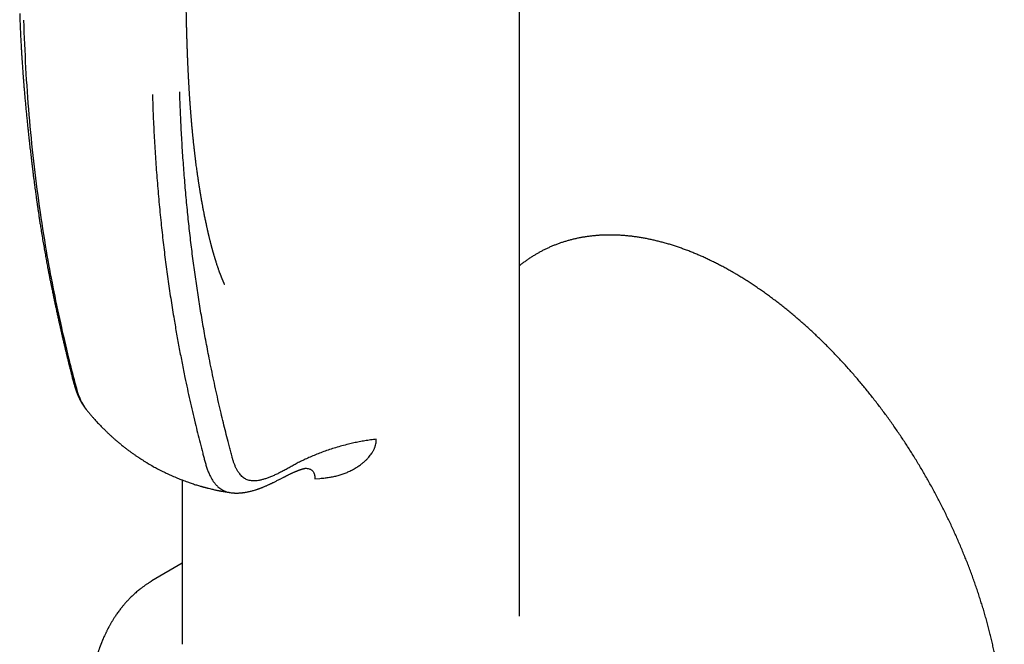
# Model space of a CAD drawing. Header units: millimetres. Extents: x 8 to 932, y 12 to 940.
# Tile 8 of 61: x 860 to 932, y 276 to 322. Entities that reach past the tile are written whole.
import ezdxf

# ---------------------------------------------------------------- set-up
doc = ezdxf.new("R2010")
doc.units = ezdxf.units.MM

msp = doc.modelspace()

# ---------------------------------------------------------------- linework, layer by layer
at = {"color": 7, "linetype": 'Continuous', "lineweight": 30}
for p, q in [((896.84, 277.786), (896.84, 328.802)), ((872.04, 287.801), (872.04, 275.727)), ((881.803, 287.882), (882.155, 287.914)), ((872.04, 281.693), (869.821, 280.38)), ((869.808, 280.367), (869.822, 280.376))]:
    msp.add_line(p, q, dxfattribs=at)
at = {"color": 7, "linetype": 'Continuous', "lineweight": 30, "flags": 128}
msp.add_lwpolyline([(898.26, 304.503), (898.128, 304.428), (898.123, 304.425)], dxfattribs=at)
at = {"color": 7, "linetype": 'Continuous', "lineweight": 30}
for points, knots in [([(872.498, 317.629), (872.497, 317.653), (872.495, 317.708), (872.491, 317.793), (872.486, 317.881), (872.483, 317.954), (872.48, 318.011), (872.478, 318.054), (872.477, 318.095), (872.474, 318.142), (872.471, 318.213), (872.467, 318.304), (872.463, 318.408), (872.458, 318.509), (872.454, 318.602), (872.451, 318.688), (872.448, 318.763), (872.445, 318.827), (872.443, 318.883), (872.441, 318.936), (872.439, 318.985), (872.437, 319.036), (872.435, 319.091), (872.432, 319.155), (872.429, 319.227), (872.427, 319.303), (872.424, 319.378), (872.421, 319.45), (872.419, 319.519), (872.416, 319.603), (872.412, 319.699), (872.409, 319.805), (872.405, 319.907), (872.402, 320.002), (872.399, 320.086), (872.398, 320.142), (872.397, 320.18), (872.396, 320.21), (872.394, 320.252), (872.393, 320.308), (872.391, 320.373), (872.388, 320.465), (872.385, 320.575), (872.381, 320.697), (872.378, 320.805), (872.376, 320.901), (872.373, 320.984), (872.372, 321.054), (872.37, 321.113), (872.369, 321.169), (872.367, 321.229), (872.365, 321.298), (872.363, 321.382), (872.361, 321.5), (872.357, 321.642), (872.354, 321.801), (872.351, 321.956), (872.348, 322.111), (872.345, 322.265), (872.342, 322.413), (872.34, 322.561), (872.338, 322.683), (872.336, 322.781), (872.335, 322.853), (872.334, 322.929), (872.333, 323.009), (872.332, 323.091), (872.331, 323.169), (872.33, 323.24), (872.329, 323.3), (872.329, 323.349), (872.328, 323.391), (872.328, 323.435), (872.327, 323.491), (872.327, 323.562), (872.326, 323.643), (872.325, 323.732), (872.324, 323.821), (872.323, 323.935), (872.322, 324.074), (872.321, 324.209), (872.321, 324.309), (872.32, 324.372), (872.32, 324.424), (872.32, 324.467), (872.32, 324.51), (872.319, 324.561), (872.319, 324.628), (872.319, 324.711), (872.318, 324.804), (872.318, 324.9), (872.318, 324.994), (872.318, 325.142), (872.318, 325.339), (872.318, 325.578), (872.318, 325.766), (872.319, 325.909), (872.319, 326.016), (872.32, 326.126), (872.32, 326.245), (872.321, 326.373), (872.322, 326.514), (872.323, 326.636), (872.323, 326.731), (872.324, 326.791), (872.324, 326.833), (872.325, 326.863), (872.325, 326.889), (872.325, 326.924), (872.326, 326.974), (872.326, 327.04), (872.327, 327.12), (872.328, 327.216), (872.329, 327.321), (872.33, 327.395), (872.331, 327.432)], [0, 0, 0, 0, 0.007414, 0.017166, 0.026658, 0.034734, 0.040031, 0.044403, 0.048006, 0.052714, 0.059073, 0.070064, 0.081152, 0.09152, 0.101165, 0.110087, 0.118314, 0.124395, 0.130154, 0.135592, 0.140707, 0.145502, 0.151239, 0.157748, 0.165612, 0.17356, 0.18124, 0.18865, 0.195791, 0.202662, 0.214557, 0.225542, 0.235461, 0.246216, 0.254872, 0.261424, 0.263466, 0.266396, 0.270737, 0.276488, 0.283587, 0.290791, 0.304986, 0.317482, 0.328289, 0.338064, 0.347183, 0.353675, 0.35976, 0.365363, 0.370972, 0.378056, 0.386714, 0.396704, 0.414269, 0.43022, 0.445383, 0.461865, 0.477812, 0.492453, 0.507215, 0.522913, 0.529824, 0.537149, 0.544888, 0.553042, 0.56161, 0.56985, 0.576901, 0.583279, 0.588214, 0.591804, 0.596053, 0.601743, 0.608875, 0.617452, 0.626654, 0.635695, 0.644574, 0.661544, 0.677869, 0.685513, 0.691956, 0.697196, 0.701232, 0.705016, 0.710159, 0.716688, 0.725474, 0.735366, 0.74508, 0.754565, 0.763823, 0.790015, 0.814105, 0.836369, 0.846786, 0.857431, 0.868488, 0.880221, 0.893184, 0.907398, 0.922547, 0.930067, 0.936073, 0.940563, 0.942935, 0.945025, 0.948524, 0.953547, 0.960094, 0.968166, 0.977767, 0.988898, 1, 1, 1, 1]), ([(860.095, 322.089), (860.1, 321.948), (860.109, 321.671), (860.124, 321.266), (860.141, 320.88), (860.158, 320.514), (860.175, 320.168), (860.192, 319.842), (860.209, 319.535), (860.226, 319.244), (860.243, 318.969), (860.26, 318.711), (860.275, 318.475), (860.29, 318.261), (860.303, 318.068), (860.315, 317.904), (860.325, 317.766), (860.334, 317.653), (860.341, 317.556), (860.347, 317.474), (860.352, 317.408), (860.356, 317.354), (860.359, 317.312), (860.362, 317.277), (860.364, 317.249), (860.367, 317.22), (860.369, 317.184), (860.373, 317.138), (860.377, 317.081), (860.383, 317.014), (860.39, 316.925), (860.399, 316.81), (860.411, 316.666), (860.425, 316.502), (860.44, 316.319), (860.458, 316.116), (860.476, 315.911), (860.494, 315.708), (860.512, 315.511), (860.53, 315.313), (860.548, 315.116), (860.567, 314.924), (860.591, 314.666), (860.623, 314.347), (860.661, 313.972), (860.698, 313.614), (860.734, 313.272), (860.768, 312.965), (860.798, 312.689), (860.825, 312.443), (860.852, 312.208), (860.878, 311.985), (860.903, 311.767), (860.93, 311.533), (860.961, 311.276), (860.995, 310.992), (861.031, 310.695), (861.069, 310.391), (861.108, 310.079), (861.149, 309.76), (861.187, 309.477), (861.219, 309.232), (861.246, 309.033), (861.272, 308.844), (861.295, 308.674), (861.316, 308.527), (861.333, 308.4), (861.349, 308.288), (861.363, 308.189), (861.375, 308.103), (861.386, 308.032), (861.394, 307.974), (861.402, 307.918), (861.412, 307.852), (861.424, 307.765), (861.44, 307.66), (861.458, 307.535), (861.48, 307.39), (861.502, 307.239), (861.526, 307.085), (861.549, 306.93), (861.575, 306.763), (861.603, 306.585), (861.633, 306.395), (861.68, 306.101), (861.743, 305.713), (861.823, 305.24), (861.901, 304.784), (861.98, 304.343), (862.057, 303.918), (862.129, 303.536), (862.194, 303.195), (862.252, 302.894), (862.308, 302.607), (862.362, 302.337), (862.412, 302.089), (862.456, 301.871), (862.495, 301.682), (862.528, 301.521), (862.559, 301.373), (862.586, 301.247), (862.608, 301.14), (862.628, 301.046), (862.649, 300.945), (862.674, 300.83), (862.702, 300.697), (862.735, 300.545), (862.771, 300.378), (862.817, 300.166), (862.874, 299.908), (862.937, 299.622), (863, 299.343), (863.061, 299.072), (863.125, 298.79), (863.192, 298.5), (863.26, 298.208), (863.326, 297.925), (863.389, 297.656), (863.447, 297.413), (863.499, 297.193), (863.547, 296.996), (863.591, 296.812), (863.627, 296.665), (863.653, 296.557), (863.671, 296.484), (863.687, 296.421), (863.7, 296.368), (863.71, 296.324), (863.72, 296.284), (863.731, 296.239), (863.745, 296.184), (863.762, 296.115), (863.783, 296.033), (863.807, 295.938), (863.836, 295.824), (863.868, 295.697), (863.902, 295.564), (863.934, 295.438), (863.969, 295.304), (864.005, 295.164), (864.043, 295.02), (864.078, 294.89), (864.112, 294.768), (864.14, 294.671), (864.162, 294.598), (864.178, 294.548), (864.196, 294.493), (864.216, 294.43), (864.241, 294.359), (864.267, 294.286), (864.29, 294.224), (864.31, 294.173), (864.329, 294.127), (864.35, 294.075), (864.372, 294.023), (864.392, 293.976), (864.408, 293.94), (864.422, 293.908), (864.438, 293.874), (864.458, 293.831), (864.484, 293.778), (864.515, 293.716), (864.552, 293.645), (864.589, 293.578), (864.622, 293.52), (864.648, 293.474), (864.673, 293.434), (864.698, 293.393), (864.728, 293.345), (864.762, 293.294), (864.793, 293.247), (864.82, 293.209), (864.844, 293.176), (864.873, 293.135), (864.915, 293.08), (864.948, 293.039), (864.966, 293.015)], [0, 0, 0, 0, 0.013571, 0.026538, 0.038898, 0.050645, 0.061775, 0.072286, 0.082173, 0.091435, 0.100465, 0.108803, 0.116447, 0.123397, 0.129649, 0.135204, 0.139386, 0.14306, 0.146226, 0.148882, 0.151029, 0.152719, 0.154102, 0.155188, 0.156064, 0.156883, 0.158043, 0.159544, 0.161387, 0.163571, 0.166097, 0.170134, 0.17482, 0.180155, 0.18614, 0.192774, 0.200059, 0.20624, 0.212796, 0.219356, 0.225801, 0.232129, 0.238341, 0.251259, 0.263641, 0.275485, 0.28679, 0.297554, 0.30611, 0.314291, 0.322096, 0.329524, 0.336626, 0.343924, 0.352956, 0.362452, 0.372412, 0.382835, 0.393167, 0.403916, 0.415079, 0.421851, 0.428744, 0.435255, 0.441174, 0.445958, 0.45027, 0.454111, 0.45748, 0.46038, 0.462809, 0.464768, 0.466291, 0.468598, 0.471536, 0.475135, 0.479411, 0.484361, 0.489987, 0.49488, 0.500188, 0.50591, 0.512047, 0.518596, 0.525523, 0.542405, 0.558775, 0.574633, 0.589981, 0.604825, 0.619174, 0.630105, 0.640737, 0.650959, 0.660478, 0.669282, 0.677372, 0.683615, 0.689356, 0.694592, 0.699348, 0.702805, 0.706019, 0.709464, 0.713582, 0.718376, 0.723848, 0.729952, 0.736344, 0.746838, 0.75789, 0.767394, 0.777286, 0.787573, 0.79826, 0.809184, 0.819638, 0.829542, 0.838886, 0.846642, 0.853954, 0.860817, 0.867229, 0.870316, 0.873037, 0.875387, 0.877366, 0.878972, 0.88035, 0.881914, 0.88398, 0.88655, 0.889625, 0.893207, 0.897298, 0.902519, 0.907507, 0.912226, 0.916673, 0.922553, 0.927876, 0.932656, 0.937074, 0.94118, 0.942958, 0.944703, 0.946468, 0.948626, 0.951248, 0.953929, 0.956252, 0.957657, 0.959218, 0.961047, 0.963059, 0.96473, 0.965966, 0.966939, 0.968024, 0.969624, 0.971471, 0.973704, 0.976343, 0.979042, 0.98106, 0.982705, 0.984057, 0.985531, 0.987279, 0.989309, 0.991283, 0.992572, 0.993647, 0.995101, 0.997217, 1, 1, 1, 1]), ([(860.375, 321.599), (860.421, 320.422), (860.512, 318.07), (860.761, 314.614), (861.095, 311.216), (861.519, 307.884), (862.002, 304.8), (862.526, 301.952), (863.075, 299.329), (863.529, 297.398), (863.848, 296.125), (864.011, 295.491), (864.178, 294.861), (864.342, 294.229), (864.567, 293.654), (864.771, 293.255), (864.922, 293.08), (864.954, 293.044)], [0, 0, 0, 0, 0.113653, 0.227293, 0.340916, 0.454526, 0.56812, 0.662769, 0.757406, 0.852036, 0.875693, 0.89935, 0.923005, 0.946655, 0.970266, 0.993857, 1, 1, 1, 1]), ([(875.172, 302.164), (875.172, 302.164), (875.172, 302.163), (875.171, 302.165), (875.168, 302.171), (875.162, 302.182), (875.152, 302.201), (875.14, 302.225), (875.126, 302.254), (875.112, 302.284), (875.099, 302.313), (875.086, 302.34), (875.073, 302.369), (875.059, 302.4), (875.046, 302.432), (875.033, 302.46), (875.022, 302.486), (875.012, 302.51), (875.001, 302.535), (874.992, 302.558), (874.982, 302.582), (874.971, 302.609), (874.959, 302.637), (874.947, 302.667), (874.933, 302.702), (874.916, 302.745), (874.897, 302.792), (874.878, 302.841), (874.859, 302.893), (874.838, 302.947), (874.818, 303.001), (874.796, 303.061), (874.776, 303.117), (874.75, 303.19), (874.72, 303.274), (874.685, 303.374), (874.652, 303.473), (874.619, 303.573), (874.584, 303.677), (874.55, 303.786), (874.521, 303.879), (874.496, 303.959), (874.477, 304.018), (874.46, 304.076), (874.443, 304.133), (874.424, 304.195), (874.404, 304.264), (874.387, 304.322), (874.372, 304.374), (874.358, 304.423), (874.344, 304.472), (874.329, 304.524), (874.315, 304.574), (874.302, 304.621), (874.291, 304.659), (874.282, 304.693), (874.272, 304.729), (874.261, 304.768), (874.251, 304.806), (874.242, 304.839), (874.235, 304.865), (874.228, 304.89), (874.221, 304.918), (874.212, 304.951), (874.204, 304.982), (874.196, 305.012), (874.187, 305.047), (874.176, 305.086), (874.163, 305.136), (874.15, 305.188), (874.136, 305.242), (874.122, 305.296), (874.109, 305.349), (874.094, 305.406), (874.078, 305.47), (874.062, 305.535), (874.046, 305.601), (874.031, 305.662), (874.018, 305.717), (874.007, 305.765), (873.994, 305.816), (873.98, 305.877), (873.964, 305.944), (873.949, 306.01), (873.936, 306.063), (873.927, 306.105), (873.919, 306.14), (873.91, 306.178), (873.898, 306.231), (873.883, 306.297), (873.867, 306.371), (873.845, 306.469), (873.819, 306.59), (873.786, 306.743), (873.754, 306.895), (873.722, 307.049), (873.693, 307.193), (873.668, 307.318), (873.646, 307.427), (873.627, 307.525), (873.606, 307.634), (873.583, 307.755), (873.561, 307.874), (873.541, 307.98), (873.526, 308.064), (873.512, 308.137), (873.5, 308.205), (873.488, 308.275), (873.474, 308.35), (873.46, 308.432), (873.445, 308.519), (873.43, 308.605), (873.417, 308.68), (873.406, 308.744), (873.397, 308.802), (873.386, 308.865), (873.375, 308.934), (873.361, 309.017), (873.346, 309.111), (873.329, 309.213), (873.314, 309.308), (873.3, 309.395), (873.287, 309.479), (873.274, 309.565), (873.259, 309.663), (873.242, 309.775), (873.224, 309.897), (873.206, 310.018), (873.189, 310.135), (873.17, 310.268), (873.148, 310.426), (873.122, 310.614), (873.096, 310.814), (873.069, 311.018), (873.048, 311.183), (873.032, 311.309), (873.021, 311.392), (873.011, 311.477), (873, 311.565), (872.989, 311.659), (872.978, 311.753), (872.967, 311.843), (872.957, 311.925), (872.949, 311.997), (872.942, 312.058), (872.936, 312.113), (872.929, 312.173), (872.921, 312.246), (872.911, 312.337), (872.899, 312.442), (872.886, 312.562), (872.872, 312.698), (872.857, 312.841), (872.843, 312.973), (872.831, 313.09), (872.821, 313.191), (872.812, 313.286), (872.803, 313.378), (872.794, 313.471), (872.785, 313.569), (872.775, 313.677), (872.763, 313.804), (872.751, 313.941), (872.739, 314.076), (872.728, 314.194), (872.72, 314.297), (872.713, 314.378), (872.708, 314.439), (872.704, 314.484), (872.7, 314.529), (872.696, 314.582), (872.691, 314.647), (872.684, 314.725), (872.678, 314.809), (872.67, 314.902), (872.663, 315.002), (872.654, 315.109), (872.647, 315.214), (872.639, 315.313), (872.633, 315.398), (872.628, 315.47), (872.624, 315.527), (872.62, 315.582), (872.616, 315.644), (872.61, 315.72), (872.604, 315.808), (872.598, 315.9), (872.592, 315.992), (872.586, 316.082), (872.58, 316.173), (872.575, 316.264), (872.569, 316.352), (872.564, 316.435), (872.56, 316.508), (872.556, 316.568), (872.553, 316.611), (872.551, 316.644), (872.549, 316.678), (872.547, 316.726), (872.543, 316.793), (872.538, 316.882), (872.531, 316.993), (872.524, 317.125), (872.516, 317.277), (872.507, 317.448), (872.501, 317.57), (872.498, 317.634)], [0, 0, 0, 0, 0.00131, 0.005163, 0.008448, 0.015686, 0.021187, 0.027226, 0.033497, 0.039076, 0.04312, 0.04742, 0.051195, 0.05534, 0.059857, 0.063192, 0.065642, 0.06886, 0.071807, 0.074152, 0.076514, 0.079532, 0.082847, 0.085254, 0.088989, 0.093544, 0.097856, 0.102652, 0.107466, 0.112221, 0.11756, 0.121995, 0.12777, 0.132051, 0.140349, 0.148744, 0.156356, 0.163997, 0.172351, 0.18075, 0.18896, 0.193158, 0.198581, 0.202128, 0.205769, 0.211078, 0.215634, 0.220513, 0.223418, 0.226839, 0.230764, 0.233739, 0.237808, 0.241054, 0.243643, 0.245529, 0.248084, 0.251042, 0.253637, 0.255834, 0.25771, 0.259084, 0.260937, 0.263336, 0.265648, 0.267403, 0.269181, 0.272902, 0.275765, 0.278881, 0.282921, 0.28663, 0.289574, 0.293415, 0.297814, 0.302126, 0.306221, 0.31066, 0.313999, 0.316938, 0.319971, 0.323906, 0.328609, 0.332924, 0.336448, 0.338922, 0.340852, 0.343215, 0.346038, 0.351073, 0.355727, 0.360034, 0.369531, 0.378454, 0.388827, 0.397841, 0.406933, 0.415493, 0.420975, 0.426895, 0.433425, 0.440879, 0.448982, 0.455035, 0.459992, 0.464204, 0.468272, 0.472269, 0.476728, 0.481707, 0.486946, 0.492345, 0.497141, 0.500347, 0.503639, 0.507462, 0.511611, 0.515843, 0.522164, 0.528242, 0.533945, 0.53894, 0.543646, 0.548649, 0.554082, 0.560878, 0.568193, 0.575324, 0.582144, 0.58856, 0.598348, 0.609564, 0.621176, 0.632784, 0.644727, 0.649543, 0.654307, 0.659023, 0.66399, 0.669413, 0.675018, 0.680022, 0.684774, 0.688816, 0.692281, 0.695176, 0.69811, 0.702482, 0.707562, 0.713413, 0.720214, 0.727981, 0.736272, 0.744266, 0.750274, 0.755897, 0.761135, 0.766226, 0.771383, 0.776646, 0.78259, 0.789404, 0.797862, 0.805369, 0.811921, 0.817584, 0.82253, 0.825261, 0.827715, 0.829966, 0.832801, 0.836431, 0.840856, 0.845602, 0.850327, 0.856238, 0.862114, 0.867957, 0.873539, 0.878381, 0.882128, 0.885248, 0.887883, 0.891166, 0.895346, 0.900379, 0.905653, 0.910531, 0.91545, 0.920409, 0.925409, 0.930407, 0.934872, 0.939045, 0.942343, 0.944763, 0.945945, 0.947785, 0.950385, 0.953747, 0.958743, 0.964822, 0.971984, 0.980233, 0.98957, 1, 1, 1, 1]), ([(869.853, 316.13), (869.871, 315.596), (869.908, 314.528), (869.987, 312.941), (870.083, 311.365), (870.197, 309.799), (870.331, 308.243), (870.48, 306.726), (870.643, 305.25), (870.82, 303.814), (871.012, 302.394), (871.221, 300.99), (871.429, 299.699), (871.632, 298.518), (871.828, 297.445), (872.033, 296.381), (872.232, 295.4), (872.424, 294.494), (872.607, 293.662), (872.798, 292.823), (872.988, 292.02), (873.176, 291.252), (873.36, 290.517), (873.514, 289.927), (873.631, 289.483), (873.709, 289.186), (873.792, 288.891), (873.884, 288.601), (873.991, 288.324), (874.107, 288.072), (874.231, 287.847), (874.362, 287.648), (874.508, 287.465), (874.658, 287.313), (874.81, 287.188), (874.961, 287.088), (875.122, 287.004), (875.293, 286.939), (875.465, 286.892), (875.582, 286.875), (875.636, 286.867)], [0, 0, 0, 0, 0.0484359, 0.0968432, 0.1452588, 0.1937208, 0.2422754, 0.2909425, 0.3368897, 0.3828302, 0.4286867, 0.4743958, 0.5198803, 0.5558238, 0.5915613, 0.6272013, 0.6628887, 0.6910937, 0.7195546, 0.7483709, 0.7776372, 0.8028937, 0.8285947, 0.8547577, 0.8651631, 0.8756407, 0.8861888, 0.8968074, 0.9074987, 0.9182603, 0.9274902, 0.9367701, 0.9461017, 0.9554918, 0.9630391, 0.9706092, 0.9781998, 0.9858083, 0.9934255, 1, 1, 1, 1]), ([(886.316, 290.795), (886.175, 290.778), (885.893, 290.745), (885.475, 290.68), (885.065, 290.607), (884.662, 290.524), (884.236, 290.425), (883.789, 290.309), (883.325, 290.175), (882.878, 290.033), (882.449, 289.884), (882.038, 289.729), (881.645, 289.57), (881.271, 289.408), (880.917, 289.243), (880.583, 289.077), (880.269, 288.909), (879.973, 288.742), (879.685, 288.583), (879.405, 288.434), (879.133, 288.296), (878.868, 288.169), (878.61, 288.056), (878.359, 287.957), (878.115, 287.873), (877.878, 287.806), (877.664, 287.762), (877.471, 287.738), (877.3, 287.731), (877.135, 287.741), (876.977, 287.769), (876.829, 287.814), (876.688, 287.879), (876.558, 287.961), (876.437, 288.061), (876.326, 288.176), (876.217, 288.313), (876.113, 288.472), (876.014, 288.655), (875.925, 288.851), (875.844, 289.059), (875.772, 289.277), (875.694, 289.548), (875.61, 289.872), (875.513, 290.244), (875.391, 290.721), (875.244, 291.309), (875.071, 292.008), (874.895, 292.742), (874.717, 293.507), (874.538, 294.305), (874.363, 295.113), (874.192, 295.932), (873.993, 296.919), (873.772, 298.076), (873.535, 299.401), (873.314, 300.73), (873.109, 302.063), (872.919, 303.401), (872.743, 304.747), (872.583, 306.102), (872.435, 307.489), (872.3, 308.912), (872.179, 310.37), (872.074, 311.841), (871.985, 313.325), (871.912, 314.819), (871.877, 315.824), (871.86, 316.326)], [0, 0, 0, 0, 0.008384, 0.016746, 0.025078, 0.033367, 0.041599, 0.051797, 0.061872, 0.071799, 0.081564, 0.091147, 0.100531, 0.109693, 0.118608, 0.127257, 0.135652, 0.143811, 0.151744, 0.159465, 0.166985, 0.174319, 0.181481, 0.188482, 0.195341, 0.202075, 0.208707, 0.213958, 0.219169, 0.224347, 0.229507, 0.234661, 0.239821, 0.244999, 0.250208, 0.255452, 0.260733, 0.266966, 0.273253, 0.279592, 0.285984, 0.292427, 0.298923, 0.309239, 0.319684, 0.330256, 0.34946, 0.369063, 0.38902, 0.410735, 0.43273, 0.454934, 0.477276, 0.499683, 0.535312, 0.570772, 0.605979, 0.640993, 0.675879, 0.710685, 0.745458, 0.78025, 0.816758, 0.853348, 0.889995, 0.926669, 0.963345, 1, 1, 1, 1]), ([(912.55, 303.051), (912.497, 303.081), (912.342, 303.17), (912.086, 303.313), (911.782, 303.478), (911.478, 303.637), (911.175, 303.791), (910.871, 303.94), (910.568, 304.083), (910.265, 304.22), (909.963, 304.352), (909.661, 304.478), (909.359, 304.599), (909.058, 304.714), (908.758, 304.824), (908.459, 304.928), (908.16, 305.026), (907.862, 305.118), (907.566, 305.205), (907.27, 305.286), (906.975, 305.361), (906.682, 305.43), (906.389, 305.493), (906.099, 305.55), (905.809, 305.602), (905.521, 305.648), (905.234, 305.687), (904.949, 305.721), (904.666, 305.749), (904.384, 305.771), (904.105, 305.787), (903.827, 305.797), (903.551, 305.801), (903.277, 305.799), (903.005, 305.792), (902.735, 305.778), (902.468, 305.759), (902.202, 305.733), (901.939, 305.702), (901.679, 305.664), (901.421, 305.621), (901.165, 305.572), (900.912, 305.518), (900.662, 305.457), (900.415, 305.39), (900.17, 305.318), (899.928, 305.24), (899.688, 305.157), (899.452, 305.067), (899.219, 304.972), (898.988, 304.871), (898.761, 304.765), (898.537, 304.653), (898.372, 304.566), (898.282, 304.515), (898.265, 304.505)], [0, 0, 0, 0, 0.010252, 0.0297, 0.049149, 0.068599, 0.088048, 0.107498, 0.126948, 0.146397, 0.165846, 0.185293, 0.20474, 0.224185, 0.243627, 0.263068, 0.282506, 0.30194, 0.321371, 0.340798, 0.36022, 0.379636, 0.399048, 0.418452, 0.43785, 0.45724, 0.476622, 0.495995, 0.515359, 0.534712, 0.554055, 0.573387, 0.592707, 0.612014, 0.631309, 0.650591, 0.669859, 0.689113, 0.708354, 0.72758, 0.746792, 0.765991, 0.785176, 0.804347, 0.823506, 0.842652, 0.861787, 0.880911, 0.900026, 0.919131, 0.938229, 0.957321, 0.976407, 0.995489, 1, 1, 1, 1]), ([(898.122, 304.425), (898.052, 304.384), (897.908, 304.299), (897.696, 304.165), (897.484, 304.025), (897.275, 303.878), (897.069, 303.726), (896.925, 303.615), (896.849, 303.553), (896.84, 303.546)], [0, 0, 0, 0, 0.15749, 0.321353, 0.48523, 0.649144, 0.813113, 0.97716, 1, 1, 1, 1]), ([(926.602, 255.412), (926.671, 255.453), (926.811, 255.538), (927.018, 255.674), (927.225, 255.816), (927.428, 255.963), (927.628, 256.116), (927.825, 256.274), (928.018, 256.438), (928.207, 256.607), (928.393, 256.781), (928.575, 256.96), (928.753, 257.145), (928.928, 257.335), (929.099, 257.53), (929.267, 257.73), (929.43, 257.935), (929.59, 258.145), (929.745, 258.36), (929.897, 258.58), (930.045, 258.805), (930.188, 259.035), (930.328, 259.269), (930.463, 259.508), (930.595, 259.752), (930.722, 260.001), (930.845, 260.254), (930.964, 260.511), (931.078, 260.773), (931.188, 261.04), (931.294, 261.31), (931.395, 261.585), (931.492, 261.864), (931.585, 262.147), (931.673, 262.435), (931.757, 262.726), (931.837, 263.021), (931.911, 263.32), (931.982, 263.622), (932.048, 263.929), (932.109, 264.238), (932.166, 264.552), (932.218, 264.869), (932.266, 265.189), (932.309, 265.512), (932.347, 265.839), (932.381, 266.169), (932.41, 266.502), (932.435, 266.838), (932.455, 267.177), (932.471, 267.519), (932.482, 267.863), (932.488, 268.211), (932.49, 268.56), (932.487, 268.913), (932.479, 269.267), (932.467, 269.625), (932.451, 269.984), (932.429, 270.346), (932.403, 270.709), (932.373, 271.075), (932.338, 271.443), (932.299, 271.812), (932.255, 272.184), (932.206, 272.557), (932.153, 272.931), (932.096, 273.308), (932.034, 273.685), (931.967, 274.064), (931.896, 274.445), (931.821, 274.826), (931.741, 275.209), (931.657, 275.592), (931.569, 275.977), (931.476, 276.362), (931.379, 276.749), (931.277, 277.136), (931.172, 277.523), (931.062, 277.911), (930.948, 278.3), (930.829, 278.688), (930.707, 279.078), (930.58, 279.467), (930.449, 279.856), (930.314, 280.245), (930.175, 280.635), (930.032, 281.024), (929.885, 281.412), (929.734, 281.801), (929.58, 282.189), (929.421, 282.576), (929.258, 282.963), (929.092, 283.349), (928.922, 283.734), (928.748, 284.119), (928.571, 284.502), (928.389, 284.885), (928.204, 285.266), (928.016, 285.646), (927.824, 286.025), (927.629, 286.403), (927.43, 286.779), (927.228, 287.153), (927.022, 287.526), (926.813, 287.897), (926.601, 288.266), (926.386, 288.634), (926.167, 288.999), (925.945, 289.363), (925.721, 289.724), (925.493, 290.083), (925.262, 290.44), (925.029, 290.794), (924.792, 291.146), (924.553, 291.495), (924.311, 291.842), (924.066, 292.186), (923.819, 292.528), (923.569, 292.866), (923.316, 293.202), (923.061, 293.534), (922.804, 293.864), (922.544, 294.19), (922.282, 294.514), (922.018, 294.834), (921.751, 295.15), (921.483, 295.463), (921.212, 295.773), (920.939, 296.079), (920.664, 296.381), (920.388, 296.68), (920.109, 296.975), (919.829, 297.266), (919.547, 297.554), (919.264, 297.837), (918.978, 298.116), (918.692, 298.391), (918.404, 298.662), (918.114, 298.929), (917.823, 299.191), (917.531, 299.449), (917.238, 299.703), (916.943, 299.952), (916.648, 300.197), (916.351, 300.437), (916.054, 300.673), (915.755, 300.903), (915.456, 301.129), (915.156, 301.351), (914.855, 301.567), (914.554, 301.779), (914.252, 301.985), (913.95, 302.187), (913.647, 302.384), (913.344, 302.575), (913.041, 302.761), (912.776, 302.92), (912.612, 303.014), (912.55, 303.051)], [0, 0, 0, 0, 0.006107, 0.012435, 0.018764, 0.025093, 0.031425, 0.037758, 0.044093, 0.050431, 0.056773, 0.063117, 0.069466, 0.075818, 0.082174, 0.088535, 0.0949, 0.10127, 0.107644, 0.114022, 0.120406, 0.126794, 0.133186, 0.139583, 0.145984, 0.152389, 0.158798, 0.16521, 0.171627, 0.178046, 0.184469, 0.190895, 0.197324, 0.203755, 0.210189, 0.216625, 0.223062, 0.229502, 0.235943, 0.242386, 0.24883, 0.255275, 0.261721, 0.268168, 0.274616, 0.281064, 0.287513, 0.293962, 0.300411, 0.306861, 0.313311, 0.31976, 0.32621, 0.332659, 0.339109, 0.345558, 0.352007, 0.358456, 0.364904, 0.371352, 0.3778, 0.384247, 0.390694, 0.397141, 0.403587, 0.410032, 0.416477, 0.422922, 0.429366, 0.43581, 0.442254, 0.448697, 0.455139, 0.461581, 0.468023, 0.474464, 0.480905, 0.487345, 0.493786, 0.500225, 0.506665, 0.513103, 0.519542, 0.52598, 0.532418, 0.538856, 0.545293, 0.55173, 0.558167, 0.564604, 0.57104, 0.577476, 0.583912, 0.590348, 0.596783, 0.603219, 0.609654, 0.616089, 0.622524, 0.628959, 0.635394, 0.641829, 0.648263, 0.654698, 0.661132, 0.667567, 0.674002, 0.680436, 0.686871, 0.693305, 0.69974, 0.706175, 0.71261, 0.719045, 0.72548, 0.731915, 0.73835, 0.744786, 0.751222, 0.757657, 0.764094, 0.77053, 0.776966, 0.783403, 0.78984, 0.796278, 0.802715, 0.809153, 0.815592, 0.82203, 0.828469, 0.834908, 0.841348, 0.847788, 0.854229, 0.86067, 0.867111, 0.873553, 0.879995, 0.886437, 0.892881, 0.899324, 0.905768, 0.912212, 0.918657, 0.925103, 0.931549, 0.937995, 0.944442, 0.950889, 0.957337, 0.963785, 0.970234, 0.976683, 0.983132, 0.989582, 0.996032, 1, 1, 1, 1]), ([(864.947, 293.039), (864.949, 293.036), (864.963, 293.019), (864.989, 292.986), (865.033, 292.93), (865.086, 292.865), (865.144, 292.794), (865.201, 292.724), (865.262, 292.651), (865.328, 292.573), (865.394, 292.495), (865.458, 292.422), (865.567, 292.297), (865.722, 292.123), (865.929, 291.901), (866.097, 291.727), (866.229, 291.594), (866.322, 291.501), (866.412, 291.413), (866.49, 291.337), (866.56, 291.271), (866.629, 291.206), (866.701, 291.138), (866.775, 291.07), (866.848, 291.004), (866.92, 290.938), (866.997, 290.87), (867.078, 290.799), (867.164, 290.724), (867.288, 290.619), (867.445, 290.487), (867.623, 290.342), (867.791, 290.21), (867.96, 290.08), (868.139, 289.945), (868.324, 289.811), (868.476, 289.703), (868.6, 289.617), (868.689, 289.556), (868.772, 289.5), (868.841, 289.454), (868.898, 289.416), (868.95, 289.382), (869.008, 289.345), (869.08, 289.298), (869.163, 289.246), (869.249, 289.192), (869.329, 289.142), (869.399, 289.099), (869.465, 289.06), (869.634, 288.959), (869.891, 288.81), (870.253, 288.613), (870.597, 288.436), (870.955, 288.263), (871.313, 288.099), (871.68, 287.943), (872.055, 287.793), (872.346, 287.686), (872.568, 287.608), (872.713, 287.559), (872.869, 287.507), (873.028, 287.456), (873.175, 287.411), (873.307, 287.372), (873.414, 287.341), (873.499, 287.317), (873.563, 287.299), (873.615, 287.284), (873.658, 287.273), (873.702, 287.261), (873.758, 287.246), (873.829, 287.227), (873.908, 287.207), (874.014, 287.181), (874.139, 287.15), (874.279, 287.118), (874.406, 287.089), (874.524, 287.063), (874.636, 287.04), (874.724, 287.022), (874.79, 287.009), (874.833, 287.001), (874.875, 286.993), (874.922, 286.984), (874.982, 286.973), (875.061, 286.958), (875.16, 286.941), (875.278, 286.921), (875.417, 286.898), (875.522, 286.882), (875.581, 286.874), (875.587, 286.873)], [0, 0, 0, 0, 0.000782, 0.005261, 0.00996, 0.01775, 0.025176, 0.031895, 0.039259, 0.047663, 0.056211, 0.063681, 0.070806, 0.095535, 0.119124, 0.142965, 0.152986, 0.16353, 0.174037, 0.182744, 0.189362, 0.196876, 0.205137, 0.212805, 0.220792, 0.22816, 0.235941, 0.244991, 0.253827, 0.262731, 0.283376, 0.302274, 0.316911, 0.333862, 0.352516, 0.36971, 0.387925, 0.396472, 0.405429, 0.413353, 0.420224, 0.425044, 0.429459, 0.434748, 0.441329, 0.449819, 0.457904, 0.465517, 0.471996, 0.477368, 0.483555, 0.518666, 0.547751, 0.581085, 0.610648, 0.642101, 0.675556, 0.705021, 0.738956, 0.749603, 0.761228, 0.775486, 0.789093, 0.801392, 0.812381, 0.821958, 0.828227, 0.833528, 0.837861, 0.841257, 0.84424, 0.848851, 0.855091, 0.861942, 0.868473, 0.881448, 0.892942, 0.903159, 0.91283, 0.922024, 0.930702, 0.934635, 0.938214, 0.941439, 0.944837, 0.949767, 0.9563, 0.964436, 0.974178, 0.985527, 0.998486, 1, 1, 1, 1]), ([(882.862, 287.998), (882.97, 288.016), (883.185, 288.051), (883.498, 288.127), (883.801, 288.218), (884.093, 288.326), (884.374, 288.45), (884.643, 288.59), (884.9, 288.744), (885.125, 288.898), (885.317, 289.047), (885.478, 289.184), (885.624, 289.324), (885.757, 289.466), (885.876, 289.611), (885.968, 289.738), (886.037, 289.846), (886.088, 289.933), (886.134, 290.021), (886.175, 290.108), (886.21, 290.195), (886.251, 290.31), (886.289, 290.453), (886.315, 290.625), (886.316, 290.738), (886.316, 290.795)], [0, 0, 0, 0, 0.065551, 0.129857, 0.193094, 0.255449, 0.317115, 0.378295, 0.439191, 0.500014, 0.545229, 0.588861, 0.631024, 0.671843, 0.711457, 0.750018, 0.772524, 0.794591, 0.816255, 0.837555, 0.858532, 0.879226, 0.919936, 0.960065, 1, 1, 1, 1]), ([(875.635, 286.866), (875.666, 286.863), (875.721, 286.856), (875.796, 286.85), (875.853, 286.846), (875.896, 286.844), (875.96, 286.842), (876.026, 286.841), (876.101, 286.841), (876.158, 286.843), (876.224, 286.845), (876.295, 286.849), (876.365, 286.855), (876.426, 286.861), (876.481, 286.867), (876.534, 286.873), (876.592, 286.881), (876.655, 286.89), (876.739, 286.904), (876.831, 286.921), (876.946, 286.945), (877.061, 286.971), (877.182, 287.003), (877.302, 287.036), (877.41, 287.069), (877.502, 287.099), (877.571, 287.121), (877.638, 287.145), (877.708, 287.17), (877.777, 287.195), (877.843, 287.22), (877.908, 287.246), (877.977, 287.273), (878.053, 287.304), (878.14, 287.341), (878.23, 287.38), (878.321, 287.42), (878.403, 287.458), (878.476, 287.491), (878.535, 287.519), (878.58, 287.54), (878.626, 287.562), (878.685, 287.591), (878.766, 287.63), (878.859, 287.675), (878.959, 287.726), (879.065, 287.778), (879.175, 287.834), (879.28, 287.888), (879.377, 287.937), (879.457, 287.979), (879.524, 288.013), (879.579, 288.041), (879.627, 288.066), (879.671, 288.088), (879.716, 288.111), (879.766, 288.137), (879.826, 288.167), (879.892, 288.2), (879.96, 288.233), (880.027, 288.266), (880.091, 288.296), (880.162, 288.329), (880.238, 288.363), (880.319, 288.398), (880.387, 288.427), (880.443, 288.45), (880.489, 288.469), (880.532, 288.486), (880.574, 288.502), (880.618, 288.519), (880.665, 288.536), (880.715, 288.554), (880.766, 288.572), (880.812, 288.587), (880.851, 288.599), (880.884, 288.609), (880.914, 288.618), (880.945, 288.627), (880.978, 288.637), (881.012, 288.645), (881.041, 288.652), (881.066, 288.658), (881.09, 288.663), (881.111, 288.668), (881.126, 288.67), (881.126, 288.67), (881.126, 288.67)], [0, 0, 0, 0, 0.013704, 0.024751, 0.03316, 0.038951, 0.043372, 0.060609, 0.068258, 0.076339, 0.086234, 0.09762, 0.108194, 0.11732, 0.125477, 0.132875, 0.141356, 0.151747, 0.16211, 0.179648, 0.194424, 0.215964, 0.233691, 0.251612, 0.273956, 0.285816, 0.296186, 0.307415, 0.319058, 0.330448, 0.34158, 0.351846, 0.362988, 0.37589, 0.390536, 0.406907, 0.421852, 0.436654, 0.449069, 0.459083, 0.466715, 0.472415, 0.483445, 0.497975, 0.515968, 0.533049, 0.552341, 0.573101, 0.592354, 0.609798, 0.625457, 0.636525, 0.646517, 0.655444, 0.663313, 0.671108, 0.68086, 0.692618, 0.706331, 0.720313, 0.733604, 0.746211, 0.758141, 0.775538, 0.791357, 0.805903, 0.815666, 0.824801, 0.833316, 0.841425, 0.850307, 0.860446, 0.870876, 0.883042, 0.893579, 0.902099, 0.909581, 0.916728, 0.923926, 0.933448, 0.944026, 0.95214, 0.959961, 0.96951, 0.979992, 0.992594, 1, 1, 1, 1]), ([(881.088, 288.663), (881.138, 288.661), (881.24, 288.659), (881.37, 288.631), (881.479, 288.586), (881.566, 288.531), (881.641, 288.458), (881.702, 288.369), (881.748, 288.264), (881.78, 288.146), (881.799, 288.019), (881.802, 287.928), (881.803, 287.882)], [0, 0, 0, 0, 0.1281458, 0.2585496, 0.3546643, 0.4495449, 0.5431785, 0.6357501, 0.7276381, 0.8189291, 0.909646, 1, 1, 1, 1]), ([(882.155, 287.914), (882.287, 287.927), (882.522, 287.952), (882.758, 287.984), (882.862, 287.998)], [0, 0, 0, 0, 0.559977, 1, 1, 1, 1]), ([(869.821, 280.38), (869.779, 280.354), (869.698, 280.306), (869.586, 280.235), (869.487, 280.171), (869.403, 280.114), (869.33, 280.065), (869.256, 280.012), (869.175, 279.954), (869.087, 279.888), (868.99, 279.814), (868.88, 279.728), (868.755, 279.625), (868.63, 279.517), (868.514, 279.414), (868.405, 279.313), (868.302, 279.215), (868.202, 279.116), (868.111, 279.022), (868.031, 278.937), (867.963, 278.864), (867.907, 278.802), (867.855, 278.743), (867.803, 278.684), (867.746, 278.618), (867.686, 278.545), (867.619, 278.463), (867.545, 278.371), (867.465, 278.267), (867.378, 278.152), (867.292, 278.034), (867.21, 277.916), (867.134, 277.805), (867.063, 277.698), (866.998, 277.596), (866.938, 277.5), (866.887, 277.416), (866.842, 277.341), (866.801, 277.272), (866.759, 277.199), (866.717, 277.123), (866.679, 277.055), (866.648, 276.999), (866.627, 276.959), (866.611, 276.929), (866.599, 276.906), (866.583, 276.876), (866.561, 276.833), (866.529, 276.77), (866.49, 276.694), (866.445, 276.603), (866.397, 276.503), (866.346, 276.393), (866.292, 276.275), (866.246, 276.17), (866.209, 276.083), (866.18, 276.016), (866.152, 275.947), (866.125, 275.881), (866.101, 275.821), (866.081, 275.77), (866.065, 275.73), (866.054, 275.699), (866.044, 275.675), (866.035, 275.649), (866.022, 275.616), (866.005, 275.571), (865.984, 275.514), (865.959, 275.443), (865.929, 275.361), (865.899, 275.274), (865.87, 275.186), (865.841, 275.099), (865.801, 274.976), (865.752, 274.817), (865.703, 274.646), (865.664, 274.506), (865.634, 274.397), (865.608, 274.298), (865.586, 274.208), (865.566, 274.13), (865.549, 274.057), (865.531, 273.98), (865.51, 273.888), (865.486, 273.78), (865.459, 273.657), (865.432, 273.523), (865.402, 273.368), (865.37, 273.193), (865.337, 272.998), (865.31, 272.829), (865.29, 272.691), (865.275, 272.586), (865.261, 272.48), (865.248, 272.378), (865.236, 272.279), (865.226, 272.188), (865.217, 272.108), (865.211, 272.048), (865.206, 272), (865.201, 271.953), (865.195, 271.894), (865.185, 271.789), (865.173, 271.642), (865.159, 271.457), (865.146, 271.265), (865.135, 271.064), (865.126, 270.849), (865.118, 270.614), (865.113, 270.357), (865.111, 270.078), (865.113, 269.825), (865.117, 269.61), (865.121, 269.447), (865.127, 269.298), (865.132, 269.172), (865.137, 269.068), (865.141, 268.982), (865.145, 268.909), (865.148, 268.849), (865.151, 268.804), (865.153, 268.763), (865.156, 268.72), (865.159, 268.667), (865.164, 268.597), (865.171, 268.505), (865.179, 268.391), (865.19, 268.26), (865.203, 268.111), (865.218, 267.946), (865.236, 267.771), (865.266, 267.492), (865.312, 267.116), (865.376, 266.661), (865.444, 266.233), (865.514, 265.832), (865.588, 265.44), (865.667, 265.054), (865.755, 264.654), (865.851, 264.24), (865.934, 263.909), (865.993, 263.681), (866.024, 263.563), (866.052, 263.461), (866.074, 263.378), (866.091, 263.315), (866.104, 263.271), (866.113, 263.236), (866.123, 263.202), (866.135, 263.159), (866.15, 263.107), (866.168, 263.041), (866.191, 262.961), (866.218, 262.87), (866.246, 262.774), (866.289, 262.627), (866.35, 262.427), (866.43, 262.169), (866.514, 261.908), (866.601, 261.645), (866.691, 261.381), (866.787, 261.106), (866.89, 260.818), (867.003, 260.513), (867.12, 260.204), (867.242, 259.894), (867.367, 259.583), (867.503, 259.257), (867.648, 258.916), (867.804, 258.562), (867.969, 258.196), (868.146, 257.818), (868.334, 257.426), (868.537, 257.018), (868.754, 256.594), (868.986, 256.154), (869.234, 255.702), (869.496, 255.238), (869.774, 254.762), (870.068, 254.276), (870.273, 253.952), (870.377, 253.787)], [0, 0, 0, 0, 0.006425, 0.01224, 0.017447, 0.022045, 0.026037, 0.029621, 0.034985, 0.040026, 0.044837, 0.05166, 0.05899, 0.066389, 0.0737, 0.079805, 0.086336, 0.092741, 0.098567, 0.103797, 0.108189, 0.111803, 0.114946, 0.118517, 0.122255, 0.126409, 0.131005, 0.136162, 0.141895, 0.148205, 0.15492, 0.160938, 0.166784, 0.172329, 0.177505, 0.182311, 0.18686, 0.190079, 0.193469, 0.197029, 0.200759, 0.204483, 0.206894, 0.208795, 0.210188, 0.211118, 0.212107, 0.214383, 0.217314, 0.220899, 0.225124, 0.229859, 0.234788, 0.240143, 0.245927, 0.248801, 0.25177, 0.254834, 0.257868, 0.260494, 0.262686, 0.264443, 0.265766, 0.266665, 0.267564, 0.269092, 0.271015, 0.273333, 0.276449, 0.280061, 0.283793, 0.28747, 0.291092, 0.29466, 0.302852, 0.310727, 0.315475, 0.319839, 0.323821, 0.327406, 0.330507, 0.333146, 0.336001, 0.33967, 0.343893, 0.34867, 0.353935, 0.359498, 0.366474, 0.373851, 0.381628, 0.385433, 0.389326, 0.393309, 0.397139, 0.400519, 0.404175, 0.407097, 0.409286, 0.410748, 0.412274, 0.414416, 0.417174, 0.423612, 0.430234, 0.437039, 0.444039, 0.45154, 0.459683, 0.468614, 0.478206, 0.48846, 0.494516, 0.500048, 0.505049, 0.50952, 0.512716, 0.515572, 0.518068, 0.520059, 0.521521, 0.522648, 0.52407, 0.525826, 0.527916, 0.531127, 0.534902, 0.539239, 0.544138, 0.549599, 0.555472, 0.561302, 0.576954, 0.592049, 0.605288, 0.618068, 0.630393, 0.642555, 0.654732, 0.668143, 0.681572, 0.685762, 0.689502, 0.692668, 0.695261, 0.697281, 0.698559, 0.699454, 0.700486, 0.701812, 0.703431, 0.705343, 0.707973, 0.710892, 0.713889, 0.716959, 0.724565, 0.732588, 0.741027, 0.748914, 0.757133, 0.765684, 0.774573, 0.784028, 0.79416, 0.803365, 0.813066, 0.823262, 0.833955, 0.845143, 0.856615, 0.868565, 0.880993, 0.8939, 0.907563, 0.921724, 0.936383, 0.95154, 0.967196, 0.983349, 1, 1, 1, 1])]:
    msp.add_open_spline(points, degree=3, knots=knots, dxfattribs=at)

doc.saveas('drawing.dxf')
